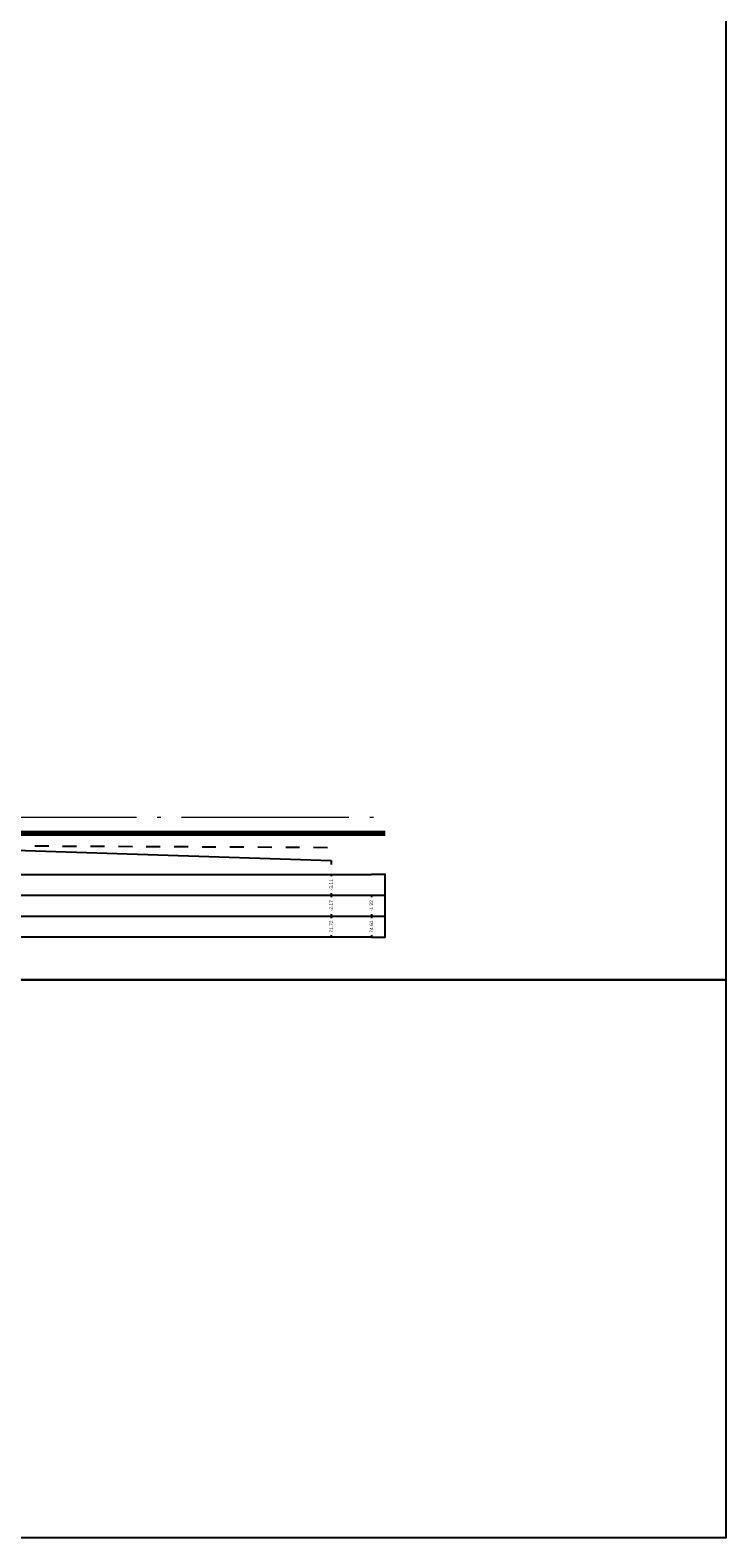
# Model space of a CAD drawing. Header units: metres. Extents: x 163463 to 198797, y 577287 to 592106.
# Tile 6 of 63: x 198238 to 198288, y 581430 to 581539. Entities that reach past the tile are written whole.
import ezdxf
from ezdxf.enums import TextEntityAlignment as Align

# ---------------------------------------------------------------- set-up
doc = ezdxf.new("R2010")
doc.units = ezdxf.units.M
doc.linetypes.add('AL-NAP_LIJN', pattern=[15.25, 12, -1.5, 0.25, -1.5])
doc.linetypes.add('MODDERLIJN', pattern=[2, 1, -1])
for name, color, linetype in [('0932-PRL_MODDERLIJN', 8, 'MODDERLIJN'), ('0950-PRL_MAAIVELD', 8, 'Continuous'), ('0971-PRO_BALKLIJN', 1, 'Continuous'), ('0973-PRO_PARAMETERS', 1, 'Continuous'), ('0974-PRO_AFSTAND', 1, 'Continuous'), ('0975-PRO_HOOGTE-MAAIVELD', 1, 'Continuous'), ('0976-PRO_HOOGTE-SLIBLAAG', 1, 'Continuous'), ('baggeroppervlak', 7, 'Continuous')]:
    doc.layers.add(name, color=color, linetype=linetype)
doc.layers.add('N-WA-WH-GRONDWATERLIJN-G', color=150, linetype='AL-GRONDWATERLIJN', lineweight=35)
doc.layers.add('X-XX-AL-NAP-G', color=7, linetype='AL-NAP_LIJN', lineweight=18)
doc.styles.add('StagCAD', font='txt', dxfattribs={"width": 0.96})
doc.linetypes.add('AL-GRONDWATERLIJN', pattern='A,6,[32,NLCS.SHX,S=1,R=0,X=0,Y=0],6', length=12)

msp = doc.modelspace()

# ---------------------------------------------------------------- linework, layer by layer
at = {"layer": '0932-PRL_MODDERLIJN'}
msp.add_polyline3d([(198189.21, 581479.891, 0), (198195.473, 581479.909, 0), (198208.615, 581479.979, 0), (198221.375, 581480.099, 0), (198230.119, 581480.075, 0), (198259.379, 581479.929, 0)], dxfattribs=at)
msp.add_point((198262.262, 581480.882), dxfattribs=at)
at = {"layer": '0950-PRL_MAAIVELD'}
msp.add_polyline3d([(198189.21, 581479.795, 0), (198195.473, 581479.784, 0), (198208.615, 581479.707, 0), (198221.375, 581479.738, 0), (198230.119, 581479.933, 0), (198259.379, 581478.991, 0)], dxfattribs=at)
at = {"layer": '0971-PRO_BALKLIJN'}
for points in [[(198187.656, 581476.491, 0), (198262.262, 581476.491, 0)], [(198262.262, 581476.491, 0), (198263.262, 581476.491, 0)], [(198187.656, 581474.991, 0), (198262.262, 581474.991, 0)], [(198262.262, 581474.991, 0), (198263.262, 581474.991, 0)]]:
    msp.add_polyline3d(points, dxfattribs=at)
at = {"layer": '0973-PRO_PARAMETERS'}
for points in [[(198187.656, 581477.991, 0), (198262.262, 581477.991, 0)], [(198262.262, 581473.491, 0), (198263.262, 581473.491, 0), (198263.262, 581477.991, 0), (198262.262, 581477.991, 0)], [(198262.262, 581473.491, 0), (198187.656, 581473.491, 0)]]:
    msp.add_polyline3d(points, dxfattribs=at)
at = {"layer": '0974-PRO_AFSTAND'}
for points in [[(198259.379, 581474.991, 0), (198259.379, 581474.849, 0)], [(198259.379, 581474.991, 0), (198259.379, 581474.849, 0)], [(198262.262, 581474.991, 0), (198262.262, 581474.849, 0)], [(198259.379, 581473.634, 0), (198259.379, 581473.491, 0)], [(198259.379, 581473.634, 0), (198259.379, 581473.491, 0)], [(198262.262, 581473.634, 0), (198262.262, 581473.491, 0)]]:
    msp.add_polyline3d(points, dxfattribs=at)
at = {"layer": '0975-PRO_HOOGTE-MAAIVELD'}
for points in [[(198259.379, 581478.991, 0), (198259.379, 581478.691, 0)], [(198259.379, 581477.991, 0), (198259.379, 581477.849, 0)], [(198259.379, 581476.634, 0), (198259.379, 581476.491, 0)]]:
    msp.add_polyline3d(points, dxfattribs=at)
at = {"layer": '0976-PRO_HOOGTE-SLIBLAAG'}
for points in [[(198259.379, 581476.491, 0), (198259.379, 581476.349, 0)], [(198262.262, 581476.491, 0), (198262.262, 581476.349, 0)], [(198259.379, 581475.134, 0), (198259.379, 581474.991, 0)], [(198262.262, 581475.134, 0), (198262.262, 581474.991, 0)]]:
    msp.add_polyline3d(points, dxfattribs=at)
at = {"layer": 'baggeroppervlak'}
for points in [[(198162.87, 581736.494), (198287.686, 581736.494), (198287.686, 581470.429), (198162.87, 581470.429)], [(198162.87, 581470.429), (198287.686, 581470.429), (198287.686, 581430.36), (198162.87, 581430.36)]]:
    msp.add_lwpolyline(points, close=True, dxfattribs=at)
at = {"layer": 'N-WA-WH-GRONDWATERLIJN-G'}
for p, q in [((198187.656, 581481.052), (198263.262, 581481.052)), ((198187.656, 581480.852), (198263.262, 581480.852))]:
    msp.add_line(p, q, dxfattribs=at)
at = {"layer": 'X-XX-AL-NAP-G'}
msp.add_line((198187.656, 581482.102), (198263.262, 581482.102), dxfattribs=at)

# ---------------------------------------------------------------- texts
at = {"layer": '0974-PRO_AFSTAND', "style": 'StagCAD', "width": 0.96}
for s, p in [('71.72', (198259.379, 581474.241)), ('71.72', (198259.379, 581474.241)), ('74.61', (198262.262, 581474.241))]:
    msp.add_text(s, height=0.25, rotation=90, dxfattribs=at).set_placement(p, align=Align.MIDDLE)
at = {"layer": '0975-PRO_HOOGTE-MAAIVELD', "style": 'StagCAD', "width": 0.96}
msp.add_text('-3.11', height=0.25, rotation=90, dxfattribs=at).set_placement((198259.379, 581477.241), align=Align.MIDDLE)
at = {"layer": '0976-PRO_HOOGTE-SLIBLAAG', "style": 'StagCAD', "width": 0.96}
for s, p in [('-2.17', (198259.379, 581475.741)), ('-1.22', (198262.262, 581475.741))]:
    msp.add_text(s, height=0.25, rotation=90, dxfattribs=at).set_placement(p, align=Align.MIDDLE)

doc.saveas('drawing.dxf')
